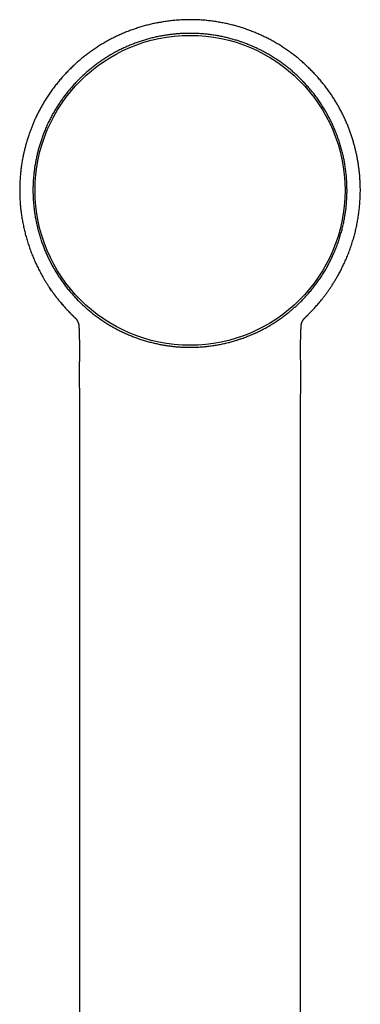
# Model space of a CAD drawing. Header units: millimetres. Extents: x 8 to 763, y 12 to 958.
# Tile 31 of 35: x 463 to 499, y 856 to 958. Entities that reach past the tile are written whole.
import ezdxf

# ---------------------------------------------------------------- set-up
doc = ezdxf.new("R2010")
doc.units = ezdxf.units.MM

msp = doc.modelspace()

# ---------------------------------------------------------------- linework, layer by layer
at = {"color": 7, "linetype": 'Continuous', "lineweight": 30}
for p, q in [((493.19, 927.26), (493.24, 927.31)), ((469.55, 926.38), (469.55, 926.34)), ((492.74, 926.39), (492.74, 926.41)), ((492.74, 926.34), (492.74, 926.37)), ((469.6, 923.03), (469.6, 923.03)), ((492.69, 923.03), (492.69, 923.03))]:
    msp.add_line(p, q, dxfattribs=at)
msp.add_circle((481.15, 940.51), 16.17, dxfattribs=at)
for points, knots in [([(481.15, 958.31), (480.97, 958.31), (480.62, 958.31), (480.1, 958.28), (479.58, 958.25), (479.06, 958.19), (478.55, 958.12), (478.06, 958.04), (477.57, 957.95), (477.08, 957.85), (476.61, 957.73), (476.13, 957.6), (475.67, 957.45), (475.21, 957.3), (474.76, 957.13), (474.32, 956.96), (473.9, 956.77), (473.48, 956.58), (473.08, 956.39), (472.67, 956.17), (472.25, 955.94), (471.82, 955.68), (471.41, 955.42), (471.01, 955.15), (470.61, 954.87), (470.24, 954.58), (469.87, 954.29), (469.5, 953.98), (469.13, 953.64), (468.75, 953.29), (468.4, 952.94), (468.06, 952.58), (467.73, 952.21), (467.42, 951.84), (467.12, 951.46), (466.81, 951.06), (466.52, 950.64), (466.24, 950.22), (465.97, 949.81), (465.73, 949.39), (465.5, 948.98), (465.29, 948.58), (465.1, 948.2), (464.93, 947.83), (464.77, 947.47), (464.63, 947.1), (464.49, 946.75), (464.35, 946.36), (464.22, 945.95), (464.08, 945.52), (463.97, 945.1), (463.86, 944.68), (463.77, 944.28), (463.69, 943.86), (463.61, 943.42), (463.54, 942.95), (463.48, 942.48), (463.44, 942), (463.4, 941.51), (463.38, 941.02), (463.38, 940.52), (463.38, 940.01), (463.4, 939.51), (463.44, 939.01), (463.49, 938.5), (463.55, 938), (463.63, 937.49), (463.73, 936.97), (463.84, 936.46), (463.96, 935.94), (464.11, 935.42), (464.27, 934.9), (464.44, 934.39), (464.63, 933.88), (464.84, 933.38), (465.06, 932.89), (465.29, 932.41), (465.53, 931.94), (465.75, 931.54), (465.94, 931.21), (466.1, 930.94), (466.27, 930.68), (466.44, 930.42), (466.62, 930.15), (466.81, 929.88), (467, 929.63), (467.18, 929.39), (467.35, 929.17), (467.52, 928.96), (467.69, 928.77), (467.84, 928.59), (467.99, 928.42), (468.12, 928.26), (468.26, 928.12), (468.38, 927.99), (468.49, 927.87), (468.59, 927.77), (468.68, 927.68), (468.76, 927.6), (468.82, 927.54), (468.87, 927.49), (468.92, 927.45), (468.95, 927.41), (468.98, 927.38), (469.01, 927.35), (469.03, 927.33), (469.04, 927.31), (469.05, 927.31)], [0, 0, 0, 0, 0.012335, 0.024604, 0.036801, 0.04892, 0.060955, 0.072687, 0.084328, 0.095873, 0.107318, 0.118864, 0.130299, 0.141619, 0.152822, 0.163903, 0.174659, 0.185295, 0.195816, 0.206231, 0.217944, 0.229538, 0.241019, 0.252392, 0.263646, 0.274769, 0.28575, 0.296577, 0.308752, 0.320702, 0.33247, 0.344072, 0.355505, 0.366765, 0.377851, 0.390056, 0.402034, 0.413783, 0.425299, 0.436581, 0.447626, 0.458433, 0.468129, 0.477623, 0.486929, 0.496054, 0.504998, 0.51376, 0.524645, 0.53523, 0.545511, 0.555489, 0.565159, 0.574528, 0.585506, 0.59657, 0.607717, 0.618945, 0.630457, 0.642051, 0.653731, 0.665501, 0.677361, 0.689097, 0.700922, 0.712837, 0.724841, 0.737158, 0.74957, 0.762078, 0.774685, 0.787391, 0.799966, 0.812611, 0.825322, 0.838105, 0.850323, 0.862615, 0.874985, 0.882314, 0.88967, 0.896894, 0.903881, 0.911891, 0.919568, 0.92691, 0.933919, 0.940592, 0.946931, 0.952783, 0.958314, 0.963519, 0.968398, 0.972951, 0.977176, 0.981075, 0.984218, 0.987111, 0.989754, 0.992147, 0.993603, 0.994948, 0.996188, 0.997098, 0.998045, 0.999062, 1, 1, 1, 1]), ([(493.24, 927.31), (493.25, 927.31), (493.26, 927.33), (493.28, 927.35), (493.31, 927.38), (493.34, 927.41), (493.38, 927.45), (493.41, 927.48), (493.46, 927.52), (493.5, 927.57), (493.55, 927.62), (493.62, 927.69), (493.7, 927.77), (493.8, 927.88), (493.92, 928), (494.06, 928.15), (494.21, 928.31), (494.36, 928.48), (494.53, 928.67), (494.7, 928.87), (494.87, 929.08), (495.04, 929.3), (495.22, 929.54), (495.41, 929.79), (495.6, 930.05), (495.79, 930.33), (495.99, 930.63), (496.18, 930.94), (496.38, 931.26), (496.58, 931.62), (496.8, 932.01), (497.02, 932.44), (497.24, 932.9), (497.46, 933.39), (497.67, 933.9), (497.86, 934.42), (498.03, 934.93), (498.19, 935.45), (498.33, 935.96), (498.46, 936.47), (498.57, 936.98), (498.66, 937.49), (498.74, 938.01), (498.8, 938.52), (498.85, 939.03), (498.89, 939.54), (498.91, 940.05), (498.92, 940.54), (498.91, 941.03), (498.89, 941.52), (498.86, 941.98), (498.82, 942.41), (498.77, 942.81), (498.71, 943.21), (498.65, 943.6), (498.58, 944), (498.49, 944.39), (498.4, 944.78), (498.3, 945.17), (498.19, 945.57), (498.07, 945.98), (497.93, 946.38), (497.79, 946.78), (497.64, 947.17), (497.48, 947.56), (497.3, 947.96), (497.11, 948.37), (496.9, 948.78), (496.69, 949.17), (496.46, 949.57), (496.23, 949.95), (495.99, 950.33), (495.73, 950.71), (495.45, 951.09), (495.17, 951.47), (494.87, 951.84), (494.56, 952.21), (494.23, 952.58), (493.89, 952.94), (493.54, 953.29), (493.16, 953.64), (492.79, 953.98), (492.42, 954.29), (492.06, 954.58), (491.68, 954.87), (491.28, 955.15), (490.88, 955.42), (490.47, 955.68), (490.04, 955.94), (489.62, 956.17), (489.2, 956.39), (488.79, 956.59), (488.37, 956.79), (487.94, 956.97), (487.5, 957.14), (487.06, 957.31), (486.61, 957.46), (486.15, 957.6), (485.68, 957.73), (485.2, 957.85), (484.71, 957.95), (484.21, 958.05), (483.7, 958.13), (483.2, 958.2), (482.69, 958.25), (482.18, 958.29), (481.66, 958.31), (481.32, 958.31), (481.15, 958.31)], [0, 0, 0, 0, 0.0009426, 0.0019595, 0.0029061, 0.0040095, 0.0051462, 0.0063728, 0.0076914, 0.009102, 0.0106046, 0.0131519, 0.0159267, 0.0189288, 0.0232256, 0.0279162, 0.0330005, 0.0384782, 0.0443487, 0.0506088, 0.0568632, 0.0634582, 0.0703932, 0.0776679, 0.085282, 0.0932354, 0.1015284, 0.1101617, 0.1189862, 0.1277706, 0.1392119, 0.1505865, 0.1618983, 0.1749125, 0.1878528, 0.2007245, 0.2135226, 0.2262215, 0.2385969, 0.2508779, 0.2630657, 0.2751614, 0.2873834, 0.2995118, 0.3115477, 0.3234919, 0.3353453, 0.3468993, 0.3583672, 0.369751, 0.3810575, 0.3905895, 0.4000634, 0.4094778, 0.4188312, 0.4281241, 0.4375746, 0.4467671, 0.4562318, 0.4659671, 0.4759712, 0.4862422, 0.4958093, 0.5055936, 0.5155933, 0.5258079, 0.5362554, 0.5469427, 0.5578688, 0.568093, 0.5785153, 0.5891343, 0.599948, 0.6109542, 0.6221505, 0.6332362, 0.644497, 0.6559298, 0.6675317, 0.6792993, 0.6912498, 0.703424, 0.7142514, 0.7252319, 0.7363549, 0.747609, 0.758982, 0.7704633, 0.7820566, 0.7937702, 0.8043752, 0.8150909, 0.8259248, 0.8368845, 0.8479749, 0.8589849, 0.870108, 0.8813415, 0.8926825, 0.9043364, 0.9160941, 0.927951, 0.9399024, 0.951943, 0.9638502, 0.9758326, 0.9878845, 1, 1, 1, 1]), ([(481.15, 956.89), (480.98, 956.89), (480.64, 956.89), (480.15, 956.86), (479.7, 956.83), (479.28, 956.78), (478.85, 956.73), (478.42, 956.66), (477.97, 956.58), (477.52, 956.49), (477.07, 956.38), (476.61, 956.25), (476.17, 956.12), (475.73, 955.97), (475.3, 955.81), (474.87, 955.64), (474.45, 955.46), (474.02, 955.26), (473.59, 955.05), (473.16, 954.82), (472.74, 954.57), (472.35, 954.33), (471.97, 954.08), (471.61, 953.83), (471.26, 953.57), (470.91, 953.3), (470.56, 953.01), (470.22, 952.72), (469.88, 952.4), (469.54, 952.07), (469.2, 951.72), (468.88, 951.37), (468.56, 951), (468.27, 950.64), (467.99, 950.28), (467.74, 949.92), (467.49, 949.56), (467.25, 949.19), (467.02, 948.81), (466.79, 948.41), (466.58, 948), (466.36, 947.58), (466.16, 947.14), (465.97, 946.69), (465.8, 946.24), (465.64, 945.8), (465.5, 945.37), (465.38, 944.95), (465.26, 944.53), (465.16, 944.1), (465.07, 943.66), (464.99, 943.22), (464.92, 942.76), (464.86, 942.29), (464.81, 941.81), (464.78, 941.32), (464.76, 940.84), (464.76, 940.37), (464.77, 939.92), (464.79, 939.48), (464.83, 939.05), (464.87, 938.61), (464.93, 938.16), (465, 937.71), (465.09, 937.26), (465.19, 936.8), (465.3, 936.33), (465.43, 935.86), (465.58, 935.4), (465.73, 934.96), (465.89, 934.54), (466.05, 934.13), (466.23, 933.73), (466.42, 933.32), (466.63, 932.91), (466.85, 932.5), (467.09, 932.1), (467.34, 931.69), (467.6, 931.3), (467.87, 930.91), (468.16, 930.52), (468.45, 930.15), (468.77, 929.78), (469.09, 929.42), (469.42, 929.06), (469.76, 928.73), (470.1, 928.41), (470.44, 928.11), (470.79, 927.81), (471.16, 927.52), (471.55, 927.23), (471.94, 926.95), (472.35, 926.69), (472.74, 926.44), (473.14, 926.22), (473.52, 926.01), (473.91, 925.81), (474.31, 925.62), (474.72, 925.44), (475.14, 925.27), (475.57, 925.1), (476.02, 924.95), (476.48, 924.81), (476.94, 924.68), (477.41, 924.56), (477.87, 924.46), (478.31, 924.37), (478.74, 924.31), (479.17, 924.25), (479.59, 924.2), (479.99, 924.17), (480.38, 924.15), (480.76, 924.13), (481.02, 924.13), (481.15, 924.13)], [0, 0, 0, 0, 0.0098891, 0.0197783, 0.0280928, 0.0364101, 0.0447275, 0.053042, 0.0620529, 0.0710656, 0.0800765, 0.0891775, 0.0982803, 0.1073813, 0.1162023, 0.125025, 0.1338461, 0.1432226, 0.1526052, 0.1619899, 0.1713725, 0.1807491, 0.1892509, 0.1977558, 0.2062606, 0.2147625, 0.2235835, 0.2324062, 0.2412272, 0.2506038, 0.2599864, 0.2693711, 0.2787537, 0.2881302, 0.296632, 0.3051369, 0.3136418, 0.3221436, 0.3309646, 0.3397873, 0.3486084, 0.3579849, 0.3673675, 0.3767522, 0.3861348, 0.3955114, 0.4040132, 0.4125181, 0.4210229, 0.4295248, 0.4383458, 0.4471685, 0.4559896, 0.4653661, 0.4747487, 0.4841334, 0.493516, 0.5028925, 0.5113944, 0.5198992, 0.5284041, 0.5369059, 0.545727, 0.5545497, 0.5633708, 0.5727473, 0.58213, 0.5915147, 0.6008973, 0.6102739, 0.6187758, 0.6272807, 0.6357856, 0.6442874, 0.653397, 0.6625084, 0.671618, 0.6808232, 0.6900304, 0.6992357, 0.7085838, 0.717934, 0.7272822, 0.7367311, 0.746182, 0.7556308, 0.7644396, 0.7732502, 0.7820591, 0.7914241, 0.8007953, 0.8101686, 0.8195398, 0.828905, 0.8373969, 0.8458919, 0.8543869, 0.8628789, 0.8716875, 0.8804978, 0.8893064, 0.89867, 0.9080396, 0.9174113, 0.926781, 0.9361445, 0.9446349, 0.9531284, 0.9616219, 0.9701124, 0.977576, 0.9850479, 0.9925198, 1, 1, 1, 1]), ([(481.15, 924.13), (481.3, 924.13), (481.61, 924.13), (482.08, 924.15), (482.55, 924.19), (483.03, 924.24), (483.53, 924.3), (484.04, 924.38), (484.53, 924.48), (485, 924.59), (485.45, 924.7), (485.86, 924.82), (486.23, 924.94), (486.61, 925.07), (487.04, 925.23), (487.52, 925.42), (487.99, 925.62), (488.45, 925.85), (488.91, 926.08), (489.36, 926.33), (489.81, 926.6), (490.24, 926.88), (490.65, 927.16), (491.02, 927.44), (491.36, 927.7), (491.67, 927.95), (491.96, 928.2), (492.24, 928.46), (492.55, 928.75), (492.89, 929.08), (493.24, 929.46), (493.58, 929.84), (493.91, 930.23), (494.22, 930.64), (494.53, 931.06), (494.82, 931.49), (495.1, 931.93), (495.36, 932.35), (495.58, 932.76), (495.79, 933.17), (496.01, 933.61), (496.22, 934.08), (496.41, 934.56), (496.59, 935.04), (496.75, 935.53), (496.9, 936.02), (497.04, 936.53), (497.16, 937.03), (497.25, 937.52), (497.33, 937.98), (497.4, 938.43), (497.45, 938.92), (497.49, 939.43), (497.52, 939.94), (497.53, 940.46), (497.52, 940.97), (497.5, 941.49), (497.46, 942.01), (497.4, 942.53), (497.34, 943.02), (497.26, 943.48), (497.17, 943.93), (497.06, 944.41), (496.93, 944.9), (496.78, 945.39), (496.62, 945.88), (496.45, 946.37), (496.25, 946.85), (496.04, 947.33), (495.82, 947.8), (495.59, 948.23), (495.37, 948.64), (495.13, 949.04), (494.87, 949.45), (494.59, 949.88), (494.29, 950.3), (493.97, 950.7), (493.64, 951.1), (493.3, 951.49), (492.95, 951.87), (492.58, 952.24), (492.22, 952.58), (491.87, 952.89), (491.52, 953.19), (491.14, 953.49), (490.73, 953.8), (490.3, 954.09), (489.87, 954.37), (489.43, 954.64), (488.98, 954.9), (488.52, 955.14), (488.05, 955.37), (487.6, 955.57), (487.17, 955.74), (486.79, 955.89), (486.43, 956.02), (486.06, 956.14), (485.64, 956.26), (485.19, 956.39), (484.73, 956.5), (484.26, 956.59), (483.79, 956.68), (483.32, 956.75), (482.84, 956.8), (482.36, 956.85), (481.91, 956.87), (481.51, 956.89), (481.27, 956.89), (481.15, 956.89)], [0, 0, 0, 0, 0.009087, 0.018177, 0.027268, 0.036354, 0.046398, 0.056443, 0.066486, 0.075534, 0.084584, 0.093631, 0.100458, 0.107285, 0.117241, 0.127205, 0.137171, 0.147134, 0.157091, 0.167203, 0.17732, 0.187437, 0.197549, 0.206056, 0.214563, 0.22201, 0.229456, 0.236913, 0.24437, 0.254335, 0.264307, 0.274281, 0.284253, 0.294218, 0.304339, 0.314465, 0.324591, 0.334712, 0.343227, 0.351741, 0.361706, 0.371678, 0.381652, 0.391624, 0.401589, 0.41171, 0.421836, 0.431961, 0.442082, 0.450597, 0.459112, 0.469077, 0.47905, 0.489025, 0.498998, 0.508964, 0.519085, 0.529212, 0.539339, 0.549461, 0.557976, 0.566492, 0.576457, 0.58643, 0.596406, 0.606379, 0.616344, 0.626466, 0.636593, 0.64672, 0.656842, 0.665357, 0.673873, 0.683839, 0.693811, 0.703787, 0.71376, 0.723725, 0.733847, 0.743974, 0.754101, 0.764223, 0.772738, 0.781254, 0.791219, 0.801192, 0.811168, 0.821141, 0.831106, 0.841228, 0.851355, 0.861482, 0.871604, 0.880119, 0.888635, 0.895463, 0.90229, 0.911449, 0.92061, 0.929769, 0.939047, 0.948328, 0.957606, 0.967006, 0.976408, 0.985809, 0.992904, 1, 1, 1, 1]), ([(469.1, 927.26), (469.02, 927.33), (468.87, 927.48), (468.64, 927.71), (468.4, 927.95), (468.16, 928.22), (467.91, 928.49), (467.68, 928.77), (467.45, 929.04), (467.25, 929.3), (467.06, 929.55), (466.88, 929.79), (466.72, 930.02), (466.61, 930.16), (466.56, 930.24), (466.55, 930.26), (466.53, 930.28), (466.52, 930.3), (466.51, 930.32), (466.5, 930.34), (466.47, 930.37), (466.46, 930.4), (466.44, 930.42)], [0, 0, 0, 0, 0.071435, 0.153803, 0.238553, 0.320384, 0.414438, 0.503805, 0.588327, 0.667862, 0.742289, 0.81813, 0.887536, 0.943205, 0.949135, 0.954999, 0.960799, 0.966534, 0.972204, 0.977809, 0.983349, 1, 1, 1, 1]), ([(469.1, 927.26), (469.1, 927.26), (469.1, 927.25), (469.11, 927.24), (469.12, 927.23), (469.13, 927.22), (469.14, 927.21), (469.15, 927.2), (469.16, 927.2), (469.17, 927.19), (469.17, 927.18), (469.18, 927.18), (469.19, 927.17), (469.19, 927.16), (469.21, 927.15), (469.23, 927.12), (469.25, 927.1), (469.26, 927.08), (469.27, 927.07), (469.29, 927.05), (469.3, 927.03), (469.31, 927.02), (469.32, 927), (469.34, 926.98), (469.35, 926.96), (469.36, 926.94), (469.37, 926.92), (469.38, 926.9), (469.39, 926.89), (469.4, 926.88), (469.41, 926.86), (469.41, 926.85), (469.42, 926.84), (469.42, 926.83), (469.43, 926.81), (469.44, 926.79), (469.45, 926.76), (469.47, 926.73), (469.48, 926.71), (469.48, 926.69), (469.49, 926.67), (469.49, 926.66), (469.5, 926.65), (469.5, 926.64), (469.5, 926.63), (469.5, 926.63), (469.51, 926.62), (469.51, 926.61), (469.51, 926.6), (469.51, 926.59), (469.52, 926.58), (469.52, 926.57), (469.52, 926.55), (469.52, 926.54), (469.53, 926.53), (469.53, 926.52), (469.53, 926.51), (469.53, 926.5), (469.53, 926.49), (469.54, 926.48), (469.54, 926.47), (469.54, 926.46), (469.54, 926.45), (469.54, 926.44), (469.54, 926.43), (469.55, 926.42), (469.55, 926.41), (469.55, 926.41)], [0, 0, 0, 0, 0.006556, 0.021533, 0.035693, 0.049035, 0.061561, 0.07327, 0.084162, 0.09343, 0.10201, 0.109905, 0.117113, 0.123635, 0.129472, 0.188396, 0.206201, 0.224606, 0.24361, 0.263214, 0.283429, 0.304291, 0.325802, 0.347961, 0.370723, 0.393651, 0.416638, 0.439686, 0.454947, 0.469612, 0.483683, 0.497157, 0.510036, 0.52232, 0.534128, 0.567523, 0.600974, 0.634455, 0.667907, 0.687128, 0.705843, 0.724051, 0.731066, 0.738157, 0.745674, 0.753629, 0.762021, 0.770852, 0.782725, 0.795307, 0.8086, 0.822595, 0.836764, 0.850774, 0.86167, 0.872469, 0.883169, 0.89377, 0.904274, 0.914999, 0.926357, 0.938349, 0.950976, 0.964238, 0.978134, 0.992665, 1, 1, 1, 1]), ([(492.74, 926.41), (492.74, 926.41), (492.75, 926.41), (492.75, 926.42), (492.75, 926.44), (492.75, 926.45), (492.75, 926.46), (492.75, 926.47), (492.75, 926.48), (492.76, 926.49), (492.76, 926.5), (492.76, 926.51), (492.76, 926.52), (492.76, 926.53), (492.77, 926.54), (492.77, 926.55), (492.77, 926.56), (492.77, 926.57), (492.77, 926.58), (492.78, 926.59), (492.78, 926.6), (492.78, 926.61), (492.78, 926.62), (492.79, 926.63), (492.79, 926.63), (492.79, 926.64), (492.79, 926.65), (492.8, 926.66), (492.8, 926.67), (492.81, 926.69), (492.82, 926.71), (492.82, 926.73), (492.84, 926.77), (492.85, 926.8), (492.87, 926.83), (492.87, 926.84), (492.88, 926.85), (492.89, 926.87), (492.89, 926.88), (492.9, 926.89), (492.91, 926.91), (492.92, 926.93), (492.93, 926.94), (492.94, 926.96), (492.95, 926.98), (492.97, 927), (492.98, 927.01), (492.99, 927.03), (493, 927.05), (493.02, 927.07), (493.03, 927.08), (493.04, 927.1), (493.05, 927.11), (493.06, 927.12), (493.08, 927.14), (493.09, 927.15), (493.09, 927.16), (493.1, 927.16), (493.1, 927.17), (493.11, 927.17), (493.11, 927.18), (493.12, 927.18), (493.12, 927.19), (493.13, 927.2), (493.14, 927.2), (493.15, 927.21), (493.16, 927.22), (493.17, 927.23), (493.18, 927.24), (493.19, 927.25), (493.19, 927.26), (493.19, 927.26)], [0, 0, 0, 0, 0.001964, 0.018, 0.033016, 0.047308, 0.060874, 0.073715, 0.084568, 0.094842, 0.104858, 0.114963, 0.125158, 0.135442, 0.145816, 0.156279, 0.168347, 0.180527, 0.19244, 0.203831, 0.2147, 0.225048, 0.234875, 0.245082, 0.254659, 0.263604, 0.272034, 0.280502, 0.300167, 0.320413, 0.341235, 0.362279, 0.383324, 0.465885, 0.478392, 0.491447, 0.505169, 0.519557, 0.534613, 0.550335, 0.5696, 0.588944, 0.608245, 0.627504, 0.650296, 0.672506, 0.694067, 0.714979, 0.735243, 0.754894, 0.773945, 0.792396, 0.810247, 0.827785, 0.845322, 0.862858, 0.868043, 0.873307, 0.879107, 0.885518, 0.892538, 0.900027, 0.908105, 0.916771, 0.926025, 0.937809, 0.950428, 0.963881, 0.978168, 0.993289, 1, 1, 1, 1]), ([(469.55, 926.42), (469.55, 926.41), (469.55, 926.41), (469.55, 926.4), (469.55, 926.4), (469.55, 926.39), (469.55, 926.39), (469.55, 926.39)], [0, 0, 0, 0, 0.232597, 0.411471, 0.614776, 0.898824, 1, 1, 1, 1]), ([(469.55, 926.39), (469.55, 926.4), (469.55, 926.4), (469.55, 926.41), (469.55, 926.41)], [0, 0, 0, 0, 0.558406, 1, 1, 1, 1]), ([(469.55, 926.32), (469.55, 926.3), (469.55, 926.24), (469.56, 926.14), (469.57, 926.03), (469.57, 925.94), (469.57, 925.88), (469.58, 925.83), (469.58, 925.79), (469.58, 925.76), (469.58, 925.73), (469.58, 925.72), (469.58, 925.71), (469.58, 925.7), (469.58, 925.67), (469.58, 925.64), (469.58, 925.59), (469.59, 925.52), (469.59, 925.44), (469.59, 925.34), (469.59, 925.23), (469.59, 925.1), (469.6, 924.97), (469.6, 924.81), (469.6, 924.64), (469.6, 924.46), (469.6, 924.27), (469.6, 924.06), (469.6, 923.83), (469.6, 923.59), (469.6, 923.34), (469.6, 923.15), (469.6, 923.05), (469.6, 923.03)], [0, 0, 0, 0, 0.016938, 0.056538, 0.097812, 0.117836, 0.137194, 0.153375, 0.166257, 0.175836, 0.182379, 0.185252, 0.187898, 0.192376, 0.198687, 0.206832, 0.223336, 0.244367, 0.269927, 0.299178, 0.332728, 0.370577, 0.41273, 0.459188, 0.509953, 0.565028, 0.624413, 0.68811, 0.756121, 0.828446, 0.905084, 0.986038, 1, 1, 1, 1]), ([(492.69, 923.03), (492.69, 923.05), (492.69, 923.16), (492.69, 923.37), (492.69, 923.63), (492.69, 923.88), (492.69, 924.11), (492.69, 924.32), (492.69, 924.52), (492.69, 924.69), (492.69, 924.85), (492.69, 924.99), (492.7, 925.12), (492.7, 925.23), (492.7, 925.34), (492.7, 925.43), (492.7, 925.51), (492.71, 925.57), (492.71, 925.62), (492.71, 925.65), (492.71, 925.66), (492.71, 925.68), (492.71, 925.71), (492.71, 925.75), (492.71, 925.79), (492.72, 925.83), (492.72, 925.89), (492.72, 925.97), (492.73, 926.06), (492.73, 926.16), (492.74, 926.25), (492.74, 926.3), (492.74, 926.33)], [0, 0, 0, 0, 0.018027, 0.102413, 0.181974, 0.25671, 0.326622, 0.391709, 0.451972, 0.502976, 0.549928, 0.592831, 0.631685, 0.666493, 0.697256, 0.727305, 0.752135, 0.771746, 0.78303, 0.791379, 0.796795, 0.800734, 0.808855, 0.82172, 0.833124, 0.847205, 0.863956, 0.887549, 0.914896, 0.94592, 0.980529, 1, 1, 1, 1]), ([(492.74, 926.38), (492.74, 926.38), (492.74, 926.39), (492.74, 926.41), (492.75, 926.41), (492.75, 926.42)], [0, 0, 0, 0, 0.360888, 0.703895, 1, 1, 1, 1]), ([(469.6, 923.03), (469.6, 922.88), (469.6, 922.51), (469.59, 921.94), (469.59, 921.32), (469.59, 920.72), (469.6, 920.13), (469.6, 919.56), (469.6, 918.99), (469.6, 918.43), (469.6, 917.88), (469.6, 917.34), (469.6, 916.82), (469.6, 916.32), (469.6, 915.86), (469.6, 915.43), (469.6, 915.04), (469.6, 914.66), (469.6, 914.28), (469.6, 913.91), (469.6, 913.54), (469.6, 912.95), (469.6, 912.16), (469.6, 911.04), (469.6, 909.81), (469.6, 908.48), (469.6, 907.16), (469.6, 905.86), (469.6, 904.55), (469.6, 899.03), (469.6, 885.62), (469.6, 862.07), (469.6, 840.56), (469.6, 826.96), (469.6, 823.54), (469.6, 822.32), (469.6, 821.1), (469.6, 819.91), (469.6, 818.8), (469.6, 817.8), (469.6, 817.09), (469.6, 816.59), (469.6, 816.3), (469.6, 816.01), (469.6, 815.7), (469.6, 815.38), (469.6, 815.04), (469.6, 814.69), (469.6, 814.33), (469.6, 813.95), (469.6, 813.56), (469.6, 813.16), (469.6, 812.75), (469.6, 812.32), (469.6, 811.88), (469.6, 811.42), (469.6, 810.95), (469.6, 810.46), (469.6, 809.96), (469.6, 809.45), (469.6, 808.93), (469.6, 808.4), (469.6, 807.85), (469.6, 807.29), (469.6, 806.71), (469.6, 806.11), (469.6, 805.5), (469.6, 804.87), (469.6, 804.25), (469.6, 803.83), (469.6, 803.63)], [0, 0, 0, 0, 0.003902, 0.009204, 0.014381, 0.019432, 0.024357, 0.029156, 0.03383, 0.038591, 0.043213, 0.047698, 0.052045, 0.056253, 0.060324, 0.063703, 0.06698, 0.070157, 0.073285, 0.076405, 0.079515, 0.082616, 0.091097, 0.099507, 0.110773, 0.121911, 0.132921, 0.143842, 0.15476, 0.165678, 0.282663, 0.491585, 0.757505, 0.82303, 0.833326, 0.84356, 0.853695, 0.863732, 0.87367, 0.881393, 0.889055, 0.891451, 0.893843, 0.896313, 0.898898, 0.9016, 0.904417, 0.907349, 0.910398, 0.913562, 0.916842, 0.920177, 0.923622, 0.92718, 0.930849, 0.9347, 0.938666, 0.942748, 0.946946, 0.951259, 0.955608, 0.960069, 0.964642, 0.969326, 0.974221, 0.979232, 0.984359, 0.989602, 0.994962, 1, 1, 1, 1]), ([(492.69, 803.63), (492.69, 803.65), (492.69, 803.91), (492.69, 804.42), (492.69, 805.15), (492.69, 805.87), (492.69, 806.56), (492.69, 807.23), (492.69, 807.87), (492.69, 808.5), (492.69, 809.12), (492.69, 809.72), (492.69, 810.3), (492.69, 810.87), (492.69, 811.42), (492.69, 811.95), (492.69, 812.46), (492.69, 812.96), (492.69, 813.43), (492.69, 813.89), (492.69, 814.33), (492.69, 814.75), (492.69, 815.15), (492.69, 815.53), (492.69, 815.89), (492.69, 816.21), (492.69, 816.52), (492.69, 816.83), (492.69, 817.13), (492.69, 817.44), (492.69, 818.06), (492.69, 818.99), (492.69, 820.26), (492.69, 821.53), (492.69, 822.82), (492.69, 824.12), (492.69, 829.64), (492.69, 843.05), (492.69, 861.31), (492.69, 880.21), (492.69, 893.4), (492.69, 901.71), (492.69, 905.14), (492.69, 906.37), (492.69, 907.6), (492.69, 908.84), (492.69, 910.07), (492.69, 911.29), (492.69, 912.49), (492.69, 913.42), (492.69, 914.1), (492.69, 914.51), (492.69, 914.93), (492.69, 915.36), (492.69, 915.8), (492.69, 916.26), (492.69, 916.73), (492.69, 917.22), (492.69, 917.72), (492.69, 918.24), (492.69, 918.77), (492.69, 919.32), (492.7, 919.88), (492.7, 920.47), (492.7, 921.1), (492.7, 921.77), (492.7, 922.42), (492.69, 922.84), (492.69, 923.03)], [0, 0, 0, 0, 0.0004012, 0.006679, 0.0128026, 0.0187718, 0.0245868, 0.0301478, 0.03556, 0.0408233, 0.0459378, 0.0510033, 0.0559139, 0.0606695, 0.0652701, 0.0697158, 0.0740065, 0.0781423, 0.0821232, 0.085949, 0.08962, 0.0931359, 0.096497, 0.099703, 0.1027542, 0.1054149, 0.1079637, 0.1105031, 0.1130493, 0.1156022, 0.1181619, 0.128619, 0.1391869, 0.1498657, 0.1606551, 0.1715499, 0.1824707, 0.2994788, 0.5084154, 0.6413681, 0.774312, 0.8398218, 0.8501158, 0.8604097, 0.8707231, 0.8811407, 0.8916721, 0.9016042, 0.9116354, 0.9217657, 0.9251993, 0.9286441, 0.9321185, 0.9357059, 0.9394167, 0.9432509, 0.9472083, 0.9512891, 0.9554932, 0.9598206, 0.9642713, 0.9688453, 0.9735427, 0.9783633, 0.9838085, 0.9894028, 0.9951465, 1, 1, 1, 1])]:
    msp.add_open_spline(points, degree=3, knots=knots, dxfattribs=at)

doc.saveas('drawing.dxf')
